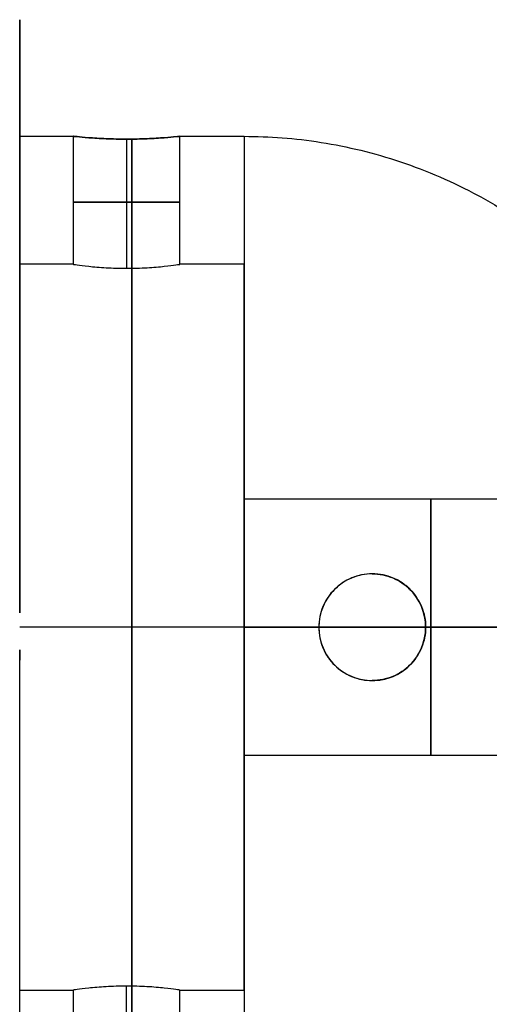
# Model space of a CAD drawing. Header units: millimetres. Extents: x 3074 to 3793, y -15 to 40.
# Tile 225 of 256: x 3724 to 3735, y 4 to 27. Entities that reach past the tile are written whole.
import ezdxf

# ---------------------------------------------------------------- set-up
doc = ezdxf.new("R2010")
doc.units = ezdxf.units.MM
doc.layers.add('LUZ', color=7, linetype='Continuous')
doc.layers.add('METAL NEGRO', color=7, linetype='Continuous')

msp = doc.modelspace()

# ---------------------------------------------------------------- linework, layer by layer
at = {"layer": 'LUZ', "extrusion": (-1, 0, 0)}
for centre, start, end in [((-39.654, 19.251, -3723.52), 360, 30), ((-39.654, 19.251, -3723.52), 330, 0), ((-25.994, -4.409, -3723.52), 30, 90), ((-25.994, 42.911, -3723.52), 270, 330), ((1.327, -4.409, -3723.52), 90, 150)]:
    msp.add_arc(centre, 15, start, end, dxfattribs=at)
at = {"layer": 'LUZ'}
for points in [[(3723.52, 26.467, 27.911), (3723.52, 25.994, 27.911)], [(3723.52, 25.994, 10.591), (3723.52, 26.467, 10.591)], [(3723.52, 12.766, 2.681), (3723.52, 13.003, 3.091)], [(3723.52, 13.003, 35.411), (3723.52, 12.766, 35.822)], [(3723.52, 11.663, 3.091), (3723.52, 11.9, 2.681)], [(3723.52, 11.9, 35.822), (3723.52, 11.663, 35.411)]]:
    msp.add_open_spline(points, degree=1, dxfattribs=at)
at = {"layer": 'METAL NEGRO'}
for p, q in [((3726.02, 23.865, 20.501), (3726.02, 20.841, 20.501)), ((3726.02, 23.865, 18.001), (3726.02, 20.841, 18.001)), ((3728.77, 20.933, 19.251), (3728.77, 14.669, 19.251)), ((3728.77, 12.433, 27.751), (3723.52, 12.433, 27.751)), ((3728.77, 12.433, 7.751), (3723.52, 12.433, 7.751)), ((3728.77, 12.433, 30.751), (3723.52, 12.433, 30.751)), ((3728.77, 12.433, 10.751), (3723.52, 12.433, 10.751)), ((3728.77, 12.433, 20.251), (3734.77, 12.433, 20.251)), ((3728.77, 12.433, 14.251), (3730.52, 12.433, 14.251)), ((3728.77, 12.433, 10.751), (3728.77, 12.433, 14.251)), ((3728.77, 12.433, 20.251), (3728.77, 12.433, 27.751)), ((3730.52, 12.433, 7.885), (3730.52, 12.433, 14.251)), ((3733.02, 12.433, 8.565), (3733.02, 12.433, 14.251)), ((3733.02, 12.433, 14.251), (3737.077, 12.433, 14.251)), ((3728.77, 10.197, 19.251), (3728.77, 3.933, 19.251)), ((3726.02, 1.001, 20.501), (3726.02, 4.026, 20.501)), ((3726.02, 1.001, 18.001), (3726.02, 4.026, 18.001))]:
    msp.add_line(p, q, dxfattribs=at)
at = {"layer": 'METAL NEGRO', "extrusion": (-1, 0, 0)}
for centre, radius, start, end in [((-12.433, 19.251, -3726.145), 11.5, 186.2088, 353.7912), ((-12.433, 19.251, -3726.145), 11.5, 6.2083, 173.7914), ((-12.433, 19.251, -3728.77), 11.5, 180, 270), ((-12.433, 19.251, -3726.145), 8.5, 8.4139, 171.5861), ((-12.433, 19.251, -3726.145), 8.5, 188.4136, 351.5868), ((-12.433, 19.251, -3728.77), 8.5, 0, 180), ((-12.433, 19.251, -3728.77), 8.5, 180, 0), ((-12.433, 19.251, -3728.77), 11.5, 270, 0)]:
    msp.add_arc(centre, radius, start, end, dxfattribs=at)
at = {"layer": 'METAL NEGRO', "extrusion": (1, 0, 0)}
for centre, radius, start, end in [((12.433, 19.251, 3728.77), 11.5, 0, 90), ((12.433, 17.251, 3728.77), 3, 0, 180), ((12.433, 17.251, 3728.77), 3, 180, 0), ((12.433, 17.251, 3733.145), 3, 0, 180), ((12.433, 17.251, 3733.145), 3, 180, 0), ((12.433, 19.251, 3728.77), 11.5, 90, 180)]:
    msp.add_arc(centre, radius, start, end, dxfattribs=at)
at = {"layer": 'METAL NEGRO', "extrusion": (0, -1, 0)}
for centre, radius, start, end in [((3726.02, 19.251, -22.387), 1.25, 0, 180), ((3726.02, 19.251, -22.387), 1.25, 180, 0), ((3728.77, 19.251, -12.433), 11.5, 270, 278.7529), ((3728.77, 19.251, -12.433), 11.5, 34.1028, 90), ((3728.77, 19.251, -12.433), 11.5, 291.6888, 325.8972)]:
    msp.add_arc(centre, radius, start, end, dxfattribs=at)
at = {"layer": 'METAL NEGRO'}
for centre, start, end in [((3731.77, 12.433, 11.204), 90, 270), ((3731.77, 12.433, 11.372), 270, 90)]:
    msp.add_arc(centre, 1.25, start, end, dxfattribs=at)
for points in [[(3723.52, 23.933, 19.251), (3724.77, 23.933, 19.251)], [(3724.77, 23.933, 19.251), (3724.77, 20.933, 19.251)], [(3727.27, 20.933, 19.251), (3727.27, 23.933, 19.251)], [(3727.27, 23.933, 19.251), (3728.77, 23.933, 19.251)], [(3724.77, 20.933, 19.251), (3723.52, 20.933, 19.251)], [(3728.77, 20.933, 19.251), (3727.27, 20.933, 19.251)], [(3737.52, 15.433, 17.251), (3728.77, 15.433, 17.251)], [(3731.77, 13.683, 8.22), (3731.77, 13.683, 14.524)], [(3731.77, 11.183, 14.524), (3731.77, 11.183, 8.22)], [(3728.77, 9.433, 17.251), (3737.52, 9.433, 17.251)], [(3723.52, 3.933, 19.251), (3724.77, 3.933, 19.251)], [(3724.77, 3.933, 19.251), (3724.77, 0.933, 19.251)], [(3727.27, 0.933, 19.251), (3727.27, 3.933, 19.251)], [(3727.27, 3.933, 19.251), (3728.77, 3.933, 19.251)]]:
    msp.add_open_spline(points, degree=1, dxfattribs=at)
for points, knots in [([(3724.77, 23.933, 19.251), (3724.77, 23.933, 19.086), (3724.803, 23.93, 18.922), (3724.928, 23.917, 18.621), (3725.021, 23.908, 18.482), (3725.252, 23.89, 18.251), (3725.39, 23.881, 18.159), (3725.693, 23.869, 18.033), (3725.855, 23.865, 18.001), (3726.186, 23.865, 18.001), (3726.348, 23.869, 18.034), (3726.65, 23.882, 18.16), (3726.789, 23.89, 18.253), (3727.019, 23.908, 18.483), (3727.112, 23.917, 18.622), (3727.237, 23.93, 18.923), (3727.27, 23.933, 19.088), (3727.27, 23.933, 19.251)], [0, 0, 0, 0, 0.494393, 0.494393, 0.988786, 0.988786, 1.483179, 1.483179, 1.977572, 1.977572, 2.471965, 2.471965, 2.966358, 2.966358, 3.460751, 3.460751, 3.955144, 3.955144, 3.955144, 3.955144]), ([(3727.27, 23.933, 19.251), (3727.27, 23.933, 19.333), (3727.261, 23.932, 19.416), (3727.229, 23.929, 19.576), (3727.206, 23.926, 19.654), (3727.112, 23.917, 19.881), (3727.02, 23.908, 20.018), (3726.787, 23.89, 20.252), (3726.649, 23.881, 20.343), (3726.422, 23.872, 20.437), (3726.344, 23.869, 20.461), (3726.184, 23.866, 20.493), (3726.101, 23.865, 20.501), (3725.856, 23.865, 20.501), (3725.691, 23.869, 20.468), (3725.391, 23.881, 20.343), (3725.251, 23.89, 20.25), (3725.021, 23.908, 20.02), (3724.928, 23.917, 19.881), (3724.802, 23.93, 19.579), (3724.77, 23.933, 19.416), (3724.77, 23.933, 19.251)], [0, 0, 0, 0, 0.246903, 0.246903, 0.493806, 0.493806, 0.987612, 0.987612, 1.481418, 1.481418, 1.728321, 1.728321, 1.975223, 1.975223, 2.469029, 2.469029, 2.962835, 2.962835, 3.456641, 3.456641, 3.950447, 3.950447, 3.950447, 3.950447]), ([(3724.77, 20.933, 19.251), (3724.77, 20.933, 19.416), (3724.803, 20.928, 19.581), (3724.928, 20.911, 19.881), (3725.021, 20.899, 20.021), (3725.251, 20.875, 20.251), (3725.39, 20.863, 20.343), (3725.693, 20.846, 20.469), (3725.855, 20.841, 20.501), (3726.186, 20.841, 20.501), (3726.348, 20.846, 20.468), (3726.575, 20.859, 20.374), (3726.647, 20.864, 20.335), (3726.782, 20.875, 20.245), (3726.846, 20.881, 20.192), (3727.019, 20.899, 20.019), (3727.112, 20.911, 19.88), (3727.237, 20.928, 19.579), (3727.27, 20.933, 19.414), (3727.27, 20.933, 19.251)], [0, 0, 0, 0, 0.494418, 0.494418, 0.988837, 0.988837, 1.483255, 1.483255, 1.977673, 1.977673, 2.472092, 2.472092, 2.719301, 2.719301, 2.96651, 2.96651, 3.460928, 3.460928, 3.955346, 3.955346, 3.955346, 3.955346]), ([(3724.77, 20.933, 19.251), (3724.77, 20.933, 19.086), (3724.802, 20.928, 18.923), (3724.928, 20.911, 18.621), (3725.021, 20.899, 18.482), (3725.251, 20.875, 18.252), (3725.39, 20.863, 18.159), (3725.691, 20.846, 18.034), (3725.856, 20.841, 18.001), (3726.101, 20.841, 18.001), (3726.184, 20.842, 18.009), (3726.344, 20.847, 18.041), (3726.422, 20.85, 18.065), (3726.649, 20.863, 18.159), (3726.787, 20.875, 18.251), (3727.02, 20.899, 18.484), (3727.112, 20.911, 18.621), (3727.206, 20.924, 18.848), (3727.229, 20.927, 18.926), (3727.261, 20.932, 19.087), (3727.27, 20.933, 19.169), (3727.27, 20.933, 19.251)], [-3.952953, -3.952953, -3.952953, -3.952953, -3.458834, -3.458834, -2.964715, -2.964715, -2.470596, -2.470596, -1.976477, -1.976477, -1.729417, -1.729417, -1.482358, -1.482358, -0.988238, -0.988238, -0.494119, -0.494119, -0.24706, -0.24706, 0, 0, 0, 0]), ([(3731.77, 13.683, 8.22), (3731.609, 13.683, 8.176), (3731.448, 13.652, 8.133), (3731.15, 13.531, 8.052), (3731.01, 13.439, 8.015), (3730.778, 13.211, 7.953), (3730.682, 13.072, 7.928), (3730.553, 12.767, 7.894), (3730.52, 12.601, 7.885), (3730.52, 12.433, 7.885)], [0, 0, 0, 0, 0.502799, 0.502799, 1.005599, 1.005599, 1.508398, 1.508398, 2.011198, 2.011198, 2.011198, 2.011198]), ([(3731.77, 13.683, 14.524), (3731.686, 13.683, 14.524), (3731.604, 13.675, 14.52), (3731.443, 13.643, 14.506), (3731.363, 13.618, 14.495), (3731.137, 13.524, 14.455), (3731, 13.431, 14.419), (3730.772, 13.203, 14.349), (3730.679, 13.065, 14.314), (3730.553, 12.765, 14.266), (3730.52, 12.599, 14.251), (3730.52, 12.351, 14.251), (3730.528, 12.267, 14.255), (3730.56, 12.106, 14.268), (3730.584, 12.027, 14.278), (3730.68, 11.799, 14.315), (3730.772, 11.663, 14.349), (3731.001, 11.434, 14.42), (3731.139, 11.342, 14.456), (3731.439, 11.217, 14.508), (3731.605, 11.183, 14.524), (3731.77, 11.183, 14.524)], [-3.99497, -3.99497, -3.99497, -3.99497, -3.745285, -3.745285, -3.495599, -3.495599, -2.996228, -2.996228, -2.496857, -2.496857, -1.997485, -1.997485, -1.7478, -1.7478, -1.498114, -1.498114, -0.998743, -0.998743, -0.499371, -0.499371, 0, 0, 0, 0]), ([(3733.02, 12.433, 8.565), (3733.02, 12.516, 8.565), (3733.011, 12.601, 8.563), (3732.978, 12.764, 8.554), (3732.954, 12.843, 8.547), (3732.856, 13.073, 8.52), (3732.763, 13.21, 8.493), (3732.528, 13.441, 8.428), (3732.39, 13.53, 8.39), (3732.091, 13.652, 8.308), (3731.93, 13.683, 8.264), (3731.77, 13.683, 8.22)], [0, 0, 0, 0, 0.251313, 0.251313, 0.502626, 0.502626, 1.005253, 1.005253, 1.507879, 1.507879, 2.010505, 2.010505, 2.010505, 2.010505]), ([(3731.77, 13.683, 14.524), (3731.937, 13.683, 14.524), (3732.099, 13.65, 14.508), (3732.403, 13.523, 14.455), (3732.539, 13.432, 14.42), (3732.768, 13.203, 14.349), (3732.86, 13.065, 14.314), (3732.986, 12.764, 14.265), (3733.02, 12.598, 14.251), (3733.02, 12.351, 14.251), (3733.011, 12.267, 14.255), (3732.979, 12.105, 14.268), (3732.955, 12.027, 14.278), (3732.892, 11.877, 14.302), (3732.852, 11.804, 14.317), (3732.762, 11.669, 14.349), (3732.711, 11.607, 14.366), (3732.539, 11.435, 14.42), (3732.402, 11.343, 14.455), (3732.1, 11.217, 14.508), (3731.934, 11.183, 14.524), (3731.77, 11.183, 14.524)], [0, 0, 0, 0, 0.499448, 0.499448, 0.998895, 0.998895, 1.498343, 1.498343, 1.99779, 1.99779, 2.247514, 2.247514, 2.497238, 2.497238, 2.746961, 2.746961, 2.996685, 2.996685, 3.496133, 3.496133, 3.99558, 3.99558, 3.99558, 3.99558]), ([(3730.52, 12.433, 7.885), (3730.52, 12.349, 7.885), (3730.528, 12.267, 7.887), (3730.561, 12.104, 7.896), (3730.586, 12.023, 7.903), (3730.682, 11.795, 7.928), (3730.778, 11.655, 7.953), (3731.01, 11.427, 8.015), (3731.15, 11.336, 8.052), (3731.448, 11.215, 8.133), (3731.61, 11.183, 8.176), (3731.77, 11.183, 8.22)], [0, 0, 0, 0, 0.251066, 0.251066, 0.502131, 0.502131, 1.004263, 1.004263, 1.506394, 1.506394, 2.008525, 2.008525, 2.008525, 2.008525]), ([(3731.77, 11.183, 8.22), (3731.93, 11.183, 8.263), (3732.091, 11.215, 8.308), (3732.389, 11.336, 8.39), (3732.528, 11.426, 8.428), (3732.761, 11.655, 8.493), (3732.857, 11.796, 8.52), (3732.986, 12.1, 8.556), (3733.02, 12.267, 8.565), (3733.02, 12.433, 8.565)], [0, 0, 0, 0, 0.503256, 0.503256, 1.006512, 1.006512, 1.509768, 1.509768, 2.013024, 2.013024, 2.013024, 2.013024]), ([(3727.27, 3.933, 19.251), (3727.27, 3.933, 19.416), (3727.236, 3.938, 19.581), (3727.111, 3.955, 19.881), (3727.018, 3.967, 20.021), (3726.788, 3.991, 20.251), (3726.649, 4.004, 20.343), (3726.346, 4.021, 20.469), (3726.184, 4.026, 20.501), (3725.854, 4.026, 20.501), (3725.691, 4.021, 20.468), (3725.464, 4.008, 20.374), (3725.392, 4.003, 20.335), (3725.257, 3.991, 20.245), (3725.193, 3.985, 20.192), (3725.02, 3.967, 20.019), (3724.927, 3.955, 19.88), (3724.802, 3.938, 19.579), (3724.77, 3.933, 19.414), (3724.77, 3.933, 19.251)], [0, 0, 0, 0, 0.494418, 0.494418, 0.988837, 0.988837, 1.483255, 1.483255, 1.977673, 1.977673, 2.472092, 2.472092, 2.719301, 2.719301, 2.96651, 2.96651, 3.460928, 3.460928, 3.955346, 3.955346, 3.955346, 3.955346]), ([(3727.27, 3.933, 19.251), (3727.27, 3.933, 19.086), (3727.237, 3.938, 18.923), (3727.111, 3.955, 18.621), (3727.018, 3.967, 18.482), (3726.788, 3.991, 18.252), (3726.649, 4.004, 18.159), (3726.348, 4.021, 18.034), (3726.183, 4.026, 18.001), (3725.938, 4.026, 18.001), (3725.855, 4.024, 18.009), (3725.695, 4.02, 18.041), (3725.617, 4.016, 18.065), (3725.39, 4.003, 18.159), (3725.252, 3.992, 18.251), (3725.019, 3.967, 18.484), (3724.928, 3.955, 18.621), (3724.833, 3.942, 18.848), (3724.81, 3.939, 18.926), (3724.778, 3.934, 19.087), (3724.77, 3.933, 19.169), (3724.77, 3.933, 19.251)], [-3.952953, -3.952953, -3.952953, -3.952953, -3.458834, -3.458834, -2.964715, -2.964715, -2.470596, -2.470596, -1.976477, -1.976477, -1.729417, -1.729417, -1.482358, -1.482358, -0.988238, -0.988238, -0.494119, -0.494119, -0.24706, -0.24706, 0, 0, 0, 0])]:
    msp.add_open_spline(points, degree=3, knots=knots, dxfattribs=at)
for points, weights in [([(3728.77, 23.933, 19.251), (3738.202, 23.933, 19.251), (3740.047, 14.683, 19.251)], [1, 0.746414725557, 0.931934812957]), ([(3738.292, 12.433, 12.803), (3736.308, 12.433, 9.873), (3733.02, 12.433, 8.565)], [0.861319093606, 0.836758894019, 0.889874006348]), ([(3740.047, 10.183, 19.251), (3738.202, 0.933, 19.251), (3728.77, 0.933, 19.251)], [0.931934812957, 0.746414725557, 1])]:
    msp.add_rational_spline(points, weights, degree=2, dxfattribs=at)

doc.saveas('drawing.dxf')
